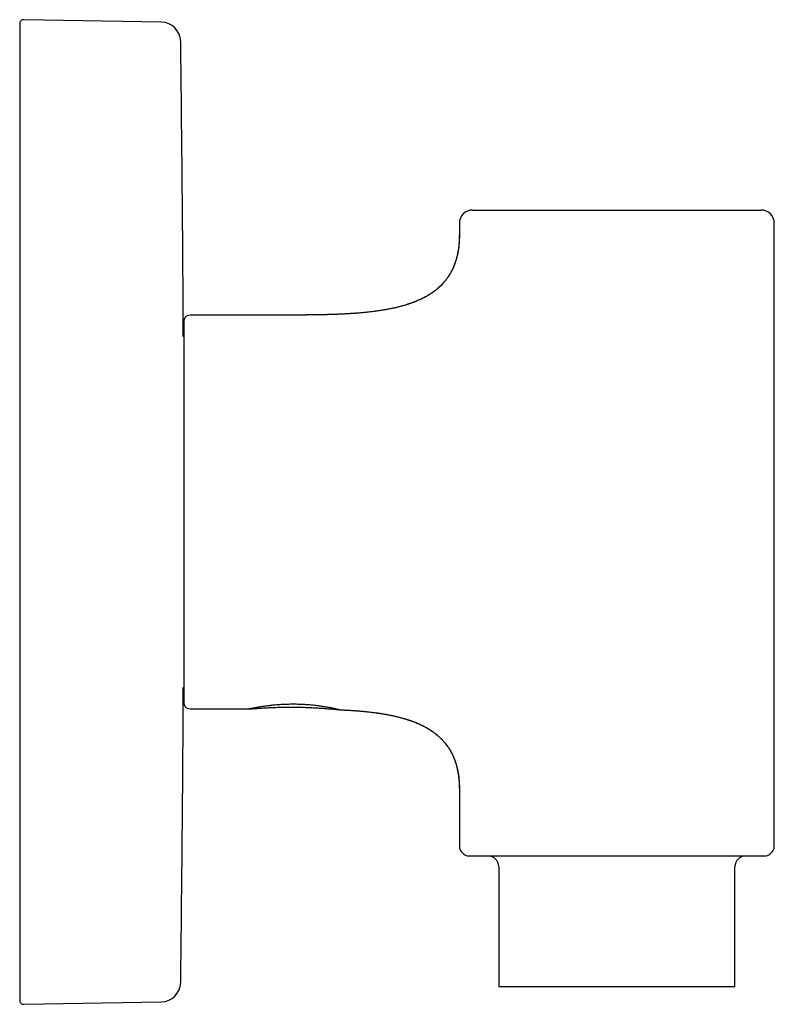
# Model space of a CAD drawing. Header units: millimetres. Extents: x 8 to 420, y 12 to 264.
# Tile 9 of 9: x 363 to 420, y 189 to 264. Entities that reach past the tile are written whole.
import ezdxf

# ---------------------------------------------------------------- set-up
doc = ezdxf.new("R2010")
doc.units = ezdxf.units.MM

msp = doc.modelspace()

# ---------------------------------------------------------------- linework, layer by layer
at = {"color": 7, "linetype": 'Continuous', "lineweight": 30}
for p, q in [((373.486, 263.812), (362.998, 263.995)), ((397.193, 249.5), (419.193, 249.5)), ((396.193, 248.5), (396.193, 247.597)), ((420.193, 201.007), (420.193, 248.5)), ((383.193, 241.5), (375.693, 241.5)), ((375.193, 241), (375.193, 212)), ((375.693, 211.5), (380.191, 211.5)), ((380.222, 211.502), (380.191, 211.5)), ((387.024, 211.442), (387.046, 211.441)), ((387.067, 211.44), (387.056, 211.439)), ((387.068, 211.442), (387.067, 211.44)), ((396.193, 205.403), (396.193, 201.007)), ((396.339, 200.654), (396.546, 200.446)), ((419.486, 200.3), (396.9, 200.3)), ((419.839, 200.446), (420.046, 200.654)), ((399.193, 199.5), (399.193, 190.326)), ((417.193, 190.326), (417.193, 199.5)), ((417.193, 190.326), (399.193, 190.326)), ((362.998, 189.005), (373.486, 189.188))]:
    msp.add_line(p, q, dxfattribs=at)
for centre, radius, start, end in [((362.993, 263.695), 0.3, 89, 180), ((373.46, 262.312), 1.5, 0.7448, 89), ((-2381.307, 226.5), 2756.5, 0.277841, 0.7448), ((397.193, 248.5), 1, 90, 180), ((419.193, 248.5), 1, 0, 90), ((375.693, 241), 0.5, 90, 180), ((374.693, 240.044), 0.5, 339.25734, 0), ((-2381.307, 226.5), 2756.5, 359.2552, 359.722159), ((374.693, 212.956), 0.5, 0, 20.74266), ((375.693, 212), 0.5, 180, 270), ((396.693, 201.007), 0.5, 180.00074, 225.00105), ((419.693, 201.007), 0.5, 315, 359.99926), ((396.9, 200.8), 0.5, 225, 270), ((398.393, 199.5), 0.8, 0, 90), ((417.993, 199.5), 0.8, 90, 180), ((419.486, 200.8), 0.5, 270, 315), ((373.46, 190.688), 1.5, 271, 359.2552), ((362.993, 189.305), 0.3, 180, 271)]:
    msp.add_arc(centre, radius, start, end, dxfattribs=at)
for points, knots in [([(362.693, 263.695), (362.693, 263.694), (362.693, 263.693), (362.693, 263.685), (362.693, 263.672), (362.693, 263.653), (362.693, 263.63), (362.693, 263.6), (362.693, 263.566), (362.693, 263.525), (362.693, 263.479), (362.693, 263.441), (362.693, 263.414), (362.693, 263.402), (362.693, 263.389), (362.693, 263.376), (362.693, 263.362), (362.693, 263.34), (362.693, 263.31), (362.693, 263.261), (362.693, 263.199), (362.693, 263.121), (362.693, 263.038), (362.693, 262.949), (362.693, 262.855), (362.693, 262.759), (362.693, 262.662), (362.693, 262.565), (362.693, 262.475), (362.693, 262.394), (362.693, 262.326), (362.693, 262.277), (362.693, 262.25), (362.693, 262.241), (362.693, 262.233), (362.693, 262.224), (362.693, 262.216), (362.693, 262.168), (362.693, 262.081), (362.693, 261.949), (362.693, 261.812), (362.693, 261.67), (362.693, 261.524), (362.693, 261.374), (362.693, 261.221), (362.693, 261.062), (362.693, 260.899), (362.693, 260.731), (362.693, 260.558), (362.693, 260.381), (362.693, 260.241), (362.693, 260.143), (362.693, 260.088), (362.693, 260.033), (362.693, 259.977), (362.693, 259.919), (362.693, 259.831), (362.693, 259.713), (362.693, 259.542), (362.693, 259.345), (362.693, 259.12), (362.693, 258.889), (362.693, 258.709), (362.693, 258.582), (362.693, 258.512), (362.693, 258.44), (362.693, 258.369), (362.693, 258.296), (362.693, 258.186), (362.693, 258.039), (362.693, 257.846), (362.693, 257.642), (362.693, 257.425), (362.693, 257.205), (362.693, 256.99), (362.693, 256.782), (362.693, 256.632), (362.693, 256.533), (362.693, 256.487), (362.693, 256.441), (362.693, 256.395), (362.693, 256.349), (362.693, 256.302), (362.693, 256.176), (362.693, 255.967), (362.693, 255.673), (362.693, 255.374), (362.693, 255.07), (362.693, 254.807), (362.693, 254.586), (362.693, 254.41), (362.693, 254.232), (362.693, 254.052), (362.693, 253.869), (362.693, 253.681), (362.693, 253.464), (362.693, 253.218), (362.693, 252.943), (362.693, 252.665), (362.693, 252.384), (362.693, 252.091), (362.693, 251.785), (362.693, 251.548), (362.693, 251.393), (362.693, 251.321), (362.693, 251.248), (362.693, 251.176), (362.693, 251.103), (362.693, 251.03), (362.693, 250.872), (362.693, 250.628), (362.693, 250.296), (362.693, 249.96), (362.693, 249.622), (362.693, 249.28), (362.693, 248.972), (362.693, 248.7), (362.693, 248.465), (362.693, 248.228), (362.693, 247.99), (362.693, 247.748), (362.693, 247.502), (362.693, 247.218), (362.693, 246.898), (362.693, 246.542), (362.693, 246.183), (362.693, 245.822), (362.693, 245.446), (362.693, 245.055), (362.693, 244.748), (362.693, 244.541), (362.693, 244.434), (362.693, 244.327), (362.693, 244.219), (362.693, 244.111), (362.693, 243.903), (362.693, 243.593), (362.693, 243.18), (362.693, 242.764), (362.693, 242.346), (362.693, 241.926), (362.693, 241.533), (362.693, 241.169), (362.693, 240.833), (362.693, 240.496), (362.693, 240.156), (362.693, 239.813), (362.693, 239.442), (362.693, 239.045), (362.693, 238.624), (362.693, 238.2), (362.693, 237.775), (362.693, 237.411), (362.693, 237.108), (362.693, 236.867), (362.693, 236.626), (362.693, 236.384), (362.693, 236.142), (362.693, 235.899), (362.693, 235.581), (362.693, 235.188), (362.693, 234.719), (362.693, 234.249), (362.693, 233.777), (362.693, 233.305), (362.693, 232.84), (362.693, 232.383), (362.693, 231.934), (362.693, 231.484), (362.693, 231.032), (362.693, 230.578), (362.693, 230.122), (362.693, 229.667), (362.693, 229.211), (362.693, 228.755), (362.693, 228.3), (362.693, 227.849), (362.693, 227.4), (362.693, 226.95), (362.693, 226.511), (362.693, 226.084), (362.693, 225.668), (362.693, 225.252), (362.693, 224.836), (362.693, 224.421), (362.693, 224.006), (362.693, 223.577), (362.693, 223.135), (362.693, 222.68), (362.693, 222.225), (362.693, 221.772), (362.693, 221.32), (362.693, 220.871), (362.693, 220.423), (362.693, 219.975), (362.693, 219.529), (362.693, 219.149), (362.693, 218.834), (362.693, 218.585), (362.693, 218.336), (362.693, 218.088), (362.693, 217.84), (362.693, 217.592), (362.693, 217.273), (362.693, 216.885), (362.693, 216.427), (362.693, 215.972), (362.693, 215.518), (362.693, 215.066), (362.693, 214.648), (362.693, 214.264), (362.693, 213.912), (362.693, 213.562), (362.693, 213.214), (362.693, 212.87), (362.693, 212.508), (362.693, 212.126), (362.693, 211.724), (362.693, 211.324), (362.693, 210.926), (362.693, 210.517), (362.693, 210.097), (362.693, 209.773), (362.693, 209.555), (362.693, 209.443), (362.693, 209.331), (362.693, 209.22), (362.693, 209.108), (362.693, 208.901), (362.693, 208.6), (362.693, 208.207), (362.693, 207.816), (362.693, 207.428), (362.693, 207.043), (362.693, 206.702), (362.693, 206.405), (362.693, 206.151), (362.693, 205.898), (362.693, 205.646), (362.693, 205.397), (362.693, 205.153), (362.693, 204.881), (362.693, 204.58), (362.693, 204.251), (362.693, 203.924), (362.693, 203.6), (362.693, 203.268), (362.693, 202.928), (362.693, 202.671), (362.693, 202.504), (362.693, 202.427), (362.693, 202.35), (362.693, 202.273), (362.693, 202.196), (362.693, 202.12), (362.693, 201.964), (362.693, 201.73), (362.693, 201.42), (362.693, 201.114), (362.693, 200.811), (362.693, 200.511), (362.693, 200.246), (362.693, 200.016), (362.693, 199.82), (362.693, 199.625), (362.693, 199.431), (362.693, 199.241), (362.693, 199.056), (362.693, 198.829), (362.693, 198.562), (362.693, 198.254), (362.693, 197.951), (362.693, 197.664), (362.693, 197.394), (362.693, 197.204), (362.693, 197.082), (362.693, 197.025), (362.693, 196.969), (362.693, 196.912), (362.693, 196.856), (362.693, 196.8), (362.693, 196.678), (362.693, 196.491), (362.693, 196.242), (362.693, 195.997), (362.693, 195.756), (362.693, 195.519), (362.693, 195.307), (362.693, 195.117), (362.693, 194.991), (362.693, 194.907), (362.693, 194.863), (362.693, 194.82), (362.693, 194.777), (362.693, 194.735), (362.693, 194.634), (362.693, 194.478), (362.693, 194.258), (362.693, 194.033), (362.693, 193.804), (362.693, 193.581), (362.693, 193.414), (362.693, 193.301), (362.693, 193.238), (362.693, 193.176), (362.693, 193.115), (362.693, 193.056), (362.693, 192.973), (362.693, 192.868), (362.693, 192.72), (362.693, 192.556), (362.693, 192.376), (362.693, 192.202), (362.693, 192.032), (362.693, 191.868), (362.693, 191.708), (362.693, 191.552), (362.693, 191.4), (362.693, 191.252), (362.693, 191.125), (362.693, 191.018), (362.693, 190.932), (362.693, 190.874), (362.693, 190.842), (362.693, 190.832), (362.693, 190.822), (362.693, 190.813), (362.693, 190.803), (362.693, 190.755), (362.693, 190.672), (362.693, 190.556), (362.693, 190.445), (362.693, 190.34), (362.693, 190.24), (362.693, 190.144), (362.693, 190.054), (362.693, 189.972), (362.693, 189.898), (362.693, 189.832), (362.693, 189.769), (362.693, 189.724), (362.693, 189.694), (362.693, 189.678), (362.693, 189.662), (362.693, 189.646), (362.693, 189.632), (362.693, 189.602), (362.693, 189.562), (362.693, 189.514), (362.693, 189.473), (362.693, 189.437), (362.693, 189.405), (362.693, 189.377), (362.693, 189.353), (362.693, 189.332), (362.693, 189.317), (362.693, 189.307), (362.693, 189.306), (362.693, 189.305)], [0, 0, 0, 0, 0.003801, 0.007599, 0.011396, 0.015191, 0.018986, 0.02278, 0.026575, 0.030472, 0.03437, 0.03827, 0.039128, 0.039987, 0.040846, 0.041705, 0.042588, 0.04356, 0.04585, 0.048139, 0.052079, 0.056017, 0.059953, 0.063888, 0.067823, 0.071758, 0.075222, 0.078688, 0.082154, 0.084443, 0.086734, 0.08875, 0.089014, 0.089278, 0.089542, 0.089806, 0.09007, 0.090335, 0.094138, 0.097938, 0.101736, 0.105531, 0.109325, 0.11305, 0.116775, 0.1205, 0.124225, 0.127951, 0.131679, 0.135408, 0.139141, 0.140236, 0.141332, 0.142428, 0.143524, 0.144641, 0.145832, 0.148639, 0.151446, 0.155504, 0.159561, 0.163619, 0.167679, 0.16887, 0.170061, 0.171252, 0.172444, 0.173635, 0.174883, 0.177844, 0.180804, 0.184167, 0.18753, 0.190893, 0.194256, 0.197216, 0.200177, 0.200842, 0.201507, 0.202172, 0.202837, 0.203502, 0.204168, 0.204833, 0.208926, 0.213017, 0.217108, 0.221197, 0.225288, 0.227583, 0.22988, 0.232177, 0.234474, 0.236772, 0.239146, 0.241551, 0.244917, 0.248281, 0.251645, 0.255009, 0.258374, 0.262075, 0.265778, 0.266609, 0.26744, 0.268272, 0.269104, 0.269936, 0.270768, 0.2716, 0.275321, 0.27904, 0.282758, 0.286475, 0.290192, 0.29391, 0.296414, 0.298918, 0.301424, 0.30393, 0.306437, 0.309007, 0.311604, 0.315237, 0.318869, 0.322501, 0.326132, 0.329764, 0.333759, 0.337756, 0.338803, 0.339851, 0.340898, 0.341946, 0.342994, 0.344042, 0.348013, 0.351981, 0.355949, 0.359915, 0.363881, 0.367847, 0.370964, 0.374082, 0.377201, 0.380321, 0.383476, 0.386666, 0.390494, 0.394319, 0.398144, 0.401969, 0.405794, 0.407941, 0.410088, 0.412236, 0.414384, 0.416533, 0.418683, 0.420833, 0.424958, 0.42908, 0.433201, 0.43732, 0.441439, 0.445558, 0.449443, 0.45333, 0.457218, 0.461116, 0.465035, 0.468951, 0.472867, 0.476781, 0.480695, 0.484609, 0.488454, 0.492301, 0.496149, 0.5, 0.503563, 0.507124, 0.510684, 0.514243, 0.517801, 0.521359, 0.524918, 0.528833, 0.53275, 0.536669, 0.540583, 0.544472, 0.548358, 0.552243, 0.556127, 0.560011, 0.563895, 0.566075, 0.568255, 0.570436, 0.572618, 0.5748, 0.576983, 0.579167, 0.583228, 0.587288, 0.591346, 0.595402, 0.599459, 0.603516, 0.606704, 0.609893, 0.613083, 0.616275, 0.619435, 0.622554, 0.626296, 0.630036, 0.633776, 0.637515, 0.641255, 0.645369, 0.649485, 0.650564, 0.651642, 0.652721, 0.6538, 0.654879, 0.655958, 0.659814, 0.663668, 0.66752, 0.671372, 0.675223, 0.679075, 0.681669, 0.684264, 0.68686, 0.689457, 0.692055, 0.694588, 0.697094, 0.7006, 0.704106, 0.707611, 0.711116, 0.71462, 0.718477, 0.722334, 0.723201, 0.724067, 0.724933, 0.7258, 0.726667, 0.727533, 0.7284, 0.731972, 0.735541, 0.73911, 0.742678, 0.746246, 0.749814, 0.752218, 0.754621, 0.757026, 0.759431, 0.761837, 0.764167, 0.766464, 0.770482, 0.7745, 0.778517, 0.782534, 0.786069, 0.789606, 0.7904, 0.791194, 0.791989, 0.792783, 0.793578, 0.794372, 0.795167, 0.798801, 0.802434, 0.806066, 0.809697, 0.813329, 0.816961, 0.819646, 0.822333, 0.823036, 0.82374, 0.824444, 0.825148, 0.825852, 0.826537, 0.83011, 0.833681, 0.837739, 0.841797, 0.845855, 0.849915, 0.851106, 0.852297, 0.853488, 0.85468, 0.855851, 0.856947, 0.85953, 0.862111, 0.865917, 0.869722, 0.873524, 0.877326, 0.881126, 0.884927, 0.888728, 0.892631, 0.896536, 0.900443, 0.903024, 0.905605, 0.907879, 0.908176, 0.908474, 0.908772, 0.90907, 0.909368, 0.909666, 0.91343, 0.917192, 0.920951, 0.924709, 0.928466, 0.932223, 0.935979, 0.939735, 0.943042, 0.94635, 0.949659, 0.95297, 0.953942, 0.954914, 0.955886, 0.956858, 0.957806, 0.958665, 0.962711, 0.966193, 0.969673, 0.973152, 0.97663, 0.980108, 0.983586, 0.987687, 0.991789, 0.995893, 1, 1, 1, 1]), ([(396.198, 247.597), (396.197, 247.554), (396.197, 247.469), (396.194, 247.343), (396.189, 247.22), (396.183, 247.101), (396.175, 246.985), (396.166, 246.872), (396.155, 246.762), (396.142, 246.654), (396.128, 246.547), (396.112, 246.442), (396.095, 246.34), (396.077, 246.24), (396.058, 246.144), (396.036, 246.045), (396.012, 245.943), (395.985, 245.839), (395.957, 245.738), (395.928, 245.641), (395.898, 245.549), (395.868, 245.46), (395.837, 245.375), (395.805, 245.293), (395.773, 245.212), (395.739, 245.133), (395.704, 245.055), (395.669, 244.98), (395.633, 244.908), (395.598, 244.839), (395.561, 244.77), (395.522, 244.7), (395.481, 244.63), (395.441, 244.564), (395.401, 244.501), (395.362, 244.441), (395.323, 244.383), (395.285, 244.329), (395.247, 244.276), (395.209, 244.226), (395.172, 244.177), (395.129, 244.123), (395.081, 244.065), (395.028, 244.002), (394.977, 243.944), (394.927, 243.889), (394.878, 243.838), (394.832, 243.791), (394.789, 243.747), (394.749, 243.708), (394.71, 243.671), (394.673, 243.637), (394.639, 243.606), (394.605, 243.575), (394.571, 243.545), (394.533, 243.513), (394.493, 243.479), (394.449, 243.443), (394.403, 243.406), (394.351, 243.365), (394.294, 243.322), (394.232, 243.275), (394.165, 243.228), (394.094, 243.178), (394.023, 243.131), (393.954, 243.087), (393.888, 243.045), (393.818, 243.002), (393.744, 242.959), (393.668, 242.916), (393.589, 242.872), (393.508, 242.829), (393.422, 242.785), (393.333, 242.74), (393.239, 242.696), (393.141, 242.651), (393.039, 242.605), (392.933, 242.56), (392.823, 242.516), (392.709, 242.471), (392.595, 242.429), (392.483, 242.389), (392.372, 242.351), (392.258, 242.313), (392.14, 242.276), (392.019, 242.239), (391.893, 242.203), (391.764, 242.167), (391.63, 242.132), (391.489, 242.096), (391.341, 242.061), (391.189, 242.027), (391.033, 241.993), (390.872, 241.961), (390.712, 241.93), (390.553, 241.901), (390.395, 241.874), (390.233, 241.848), (390.068, 241.823), (389.898, 241.798), (389.728, 241.775), (389.557, 241.754), (389.386, 241.733), (389.211, 241.714), (389.032, 241.695), (388.85, 241.678), (388.664, 241.661), (388.474, 241.645), (388.28, 241.63), (388.083, 241.616), (387.882, 241.603), (387.68, 241.59), (387.474, 241.579), (387.265, 241.569), (387.051, 241.559), (386.832, 241.55), (386.607, 241.542), (386.378, 241.534), (386.146, 241.528), (385.911, 241.522), (385.673, 241.517), (385.433, 241.513), (385.189, 241.509), (384.94, 241.506), (384.685, 241.504), (384.425, 241.502), (384.16, 241.5), (383.892, 241.499), (383.62, 241.499), (383.386, 241.499), (383.243, 241.499), (383.193, 241.499)], [0, 0, 0, 0, 0.007962, 0.015707, 0.023244, 0.030578, 0.037717, 0.044666, 0.051432, 0.05802, 0.064737, 0.071272, 0.07763, 0.083817, 0.089838, 0.0957, 0.102529, 0.109142, 0.115547, 0.121752, 0.127763, 0.133484, 0.13903, 0.144405, 0.149616, 0.155062, 0.160326, 0.165413, 0.170327, 0.175072, 0.179652, 0.184842, 0.189811, 0.194565, 0.199107, 0.203526, 0.207744, 0.21184, 0.215825, 0.219701, 0.22347, 0.227132, 0.232374, 0.237387, 0.242172, 0.246731, 0.251065, 0.255174, 0.258845, 0.262317, 0.26559, 0.268666, 0.271542, 0.274165, 0.276995, 0.280032, 0.283278, 0.286733, 0.2904, 0.29428, 0.298796, 0.303576, 0.308623, 0.313941, 0.319533, 0.324198, 0.329044, 0.334074, 0.33929, 0.344697, 0.350195, 0.355884, 0.361767, 0.367847, 0.37426, 0.380887, 0.387733, 0.394804, 0.402103, 0.409637, 0.417411, 0.424414, 0.431609, 0.438999, 0.446588, 0.45438, 0.46238, 0.470591, 0.479017, 0.488079, 0.497387, 0.506945, 0.516758, 0.52683, 0.537166, 0.546775, 0.556608, 0.566668, 0.57696, 0.587486, 0.598249, 0.608617, 0.619201, 0.630004, 0.641028, 0.652275, 0.663748, 0.675447, 0.687376, 0.699536, 0.711929, 0.724328, 0.736955, 0.749811, 0.762897, 0.776458, 0.790259, 0.804301, 0.818585, 0.833111, 0.847613, 0.862349, 0.877319, 0.892522, 0.908276, 0.924272, 0.94051, 0.956987, 0.973704, 0.990658, 1, 1, 1, 1]), ([(396.193, 247.597), (396.192, 247.546), (396.192, 247.445), (396.188, 247.294), (396.181, 247.146), (396.172, 247), (396.16, 246.857), (396.145, 246.718), (396.128, 246.582), (396.109, 246.449), (396.085, 246.31), (396.058, 246.165), (396.025, 246.015), (395.988, 245.869), (395.949, 245.725), (395.906, 245.585), (395.859, 245.448), (395.809, 245.314), (395.756, 245.183), (395.7, 245.055), (395.641, 244.93), (395.578, 244.808), (395.513, 244.692), (395.447, 244.58), (395.379, 244.473), (395.308, 244.368), (395.235, 244.266), (395.155, 244.161), (395.068, 244.054), (394.974, 243.945), (394.876, 243.839), (394.774, 243.736), (394.669, 243.636), (394.561, 243.54), (394.452, 243.449), (394.344, 243.363), (394.236, 243.282), (394.125, 243.203), (394.012, 243.127), (393.896, 243.053), (393.777, 242.981), (393.656, 242.911), (393.532, 242.844), (393.406, 242.779), (393.278, 242.716), (393.147, 242.655), (393.005, 242.593), (392.853, 242.529), (392.689, 242.465), (392.522, 242.404), (392.35, 242.345), (392.172, 242.287), (391.989, 242.232), (391.803, 242.179), (391.614, 242.129), (391.422, 242.081), (391.226, 242.036), (391.021, 241.992), (390.806, 241.949), (390.581, 241.907), (390.352, 241.868), (390.12, 241.832), (389.885, 241.798), (389.646, 241.766), (389.405, 241.737), (389.16, 241.71), (388.912, 241.685), (388.663, 241.662), (388.413, 241.641), (388.161, 241.623), (387.907, 241.605), (387.639, 241.589), (387.356, 241.574), (387.058, 241.56), (386.758, 241.548), (386.454, 241.538), (386.148, 241.529), (385.839, 241.522), (385.528, 241.516), (385.187, 241.511), (384.816, 241.506), (384.414, 241.503), (384.01, 241.501), (383.602, 241.5), (383.33, 241.5), (383.193, 241.5)], [0, 0, 0, 0, 0.009423, 0.01869, 0.027805, 0.036773, 0.045598, 0.054132, 0.062537, 0.070819, 0.078981, 0.08855, 0.097965, 0.107235, 0.116367, 0.125372, 0.134257, 0.143031, 0.151703, 0.160283, 0.168778, 0.177197, 0.18555, 0.193373, 0.201152, 0.208895, 0.216607, 0.224297, 0.233175, 0.242042, 0.250908, 0.259783, 0.268676, 0.277595, 0.28655, 0.294796, 0.303084, 0.31142, 0.319808, 0.328254, 0.336762, 0.345337, 0.353982, 0.3627, 0.371496, 0.380373, 0.389332, 0.400002, 0.410794, 0.421713, 0.43276, 0.444351, 0.456085, 0.467965, 0.479991, 0.492164, 0.504486, 0.516956, 0.530845, 0.544914, 0.559161, 0.573587, 0.588189, 0.602965, 0.617915, 0.633036, 0.648325, 0.66378, 0.679117, 0.694609, 0.710252, 0.726043, 0.744163, 0.762465, 0.780944, 0.799594, 0.818411, 0.837387, 0.856518, 0.875797, 0.900236, 0.924888, 0.94974, 0.974782, 1, 1, 1, 1]), ([(396.193, 247.597), (396.193, 247.597), (396.193, 247.597), (396.195, 247.597), (396.197, 247.597), (396.198, 247.597)], [0, 0, 0, 0, 0.400387, 0.79043, 1, 1, 1, 1]), ([(380.191, 211.5), (380.186, 211.5), (380.178, 211.5), (380.178, 211.502), (380.179, 211.503)], [0, 0, 0, 0, 0.500055, 1, 1, 1, 1]), ([(380.179, 211.503), (380.181, 211.505), (380.187, 211.508), (380.211, 211.516), (380.248, 211.527), (380.299, 211.539), (380.363, 211.554), (380.438, 211.57), (380.525, 211.588), (380.622, 211.607), (380.729, 211.627), (380.846, 211.648), (380.975, 211.669), (381.112, 211.691), (381.256, 211.713), (381.405, 211.734), (381.562, 211.754), (381.725, 211.774), (381.896, 211.793), (382.083, 211.811), (382.287, 211.829), (382.507, 211.845), (382.732, 211.859), (382.96, 211.87), (383.115, 211.874), (383.193, 211.876)], [0, 0, 0, 0, 0.041584, 0.082941, 0.124266, 0.165759, 0.207614, 0.250021, 0.291312, 0.332537, 0.37386, 0.415443, 0.457446, 0.500023, 0.541516, 0.5829, 0.624309, 0.665876, 0.707734, 0.750012, 0.800119, 0.84996, 0.899746, 0.949689, 1, 1, 1, 1]), ([(380.222, 211.502), (380.315, 211.51), (380.529, 211.528), (380.866, 211.552), (381.231, 211.576), (381.595, 211.596), (381.96, 211.613), (382.318, 211.626), (382.669, 211.635), (383.012, 211.64), (383.356, 211.642), (383.7, 211.64), (384.044, 211.635), (384.387, 211.626), (384.731, 211.613), (385.075, 211.597), (385.418, 211.577), (385.76, 211.555), (386.099, 211.529), (386.436, 211.5), (386.749, 211.471), (386.949, 211.45), (387.036, 211.441)], [0, 0, 0, 0, 0.0410818, 0.0946695, 0.1482206, 0.2017376, 0.2552236, 0.3086831, 0.3590678, 0.409438, 0.4597988, 0.5101554, 0.5605133, 0.6108781, 0.6612551, 0.7116496, 0.7620663, 0.8125095, 0.8620816, 0.9116859, 0.9613247, 1, 1, 1, 1]), ([(383.193, 211.876), (383.259, 211.878), (383.391, 211.88), (383.59, 211.881), (383.789, 211.879), (383.987, 211.874), (384.185, 211.867), (384.383, 211.857), (384.579, 211.844), (384.775, 211.829), (384.968, 211.811), (385.158, 211.791), (385.343, 211.769), (385.52, 211.746), (385.691, 211.721), (385.847, 211.697), (385.99, 211.674), (386.119, 211.652), (386.241, 211.63), (386.344, 211.61), (386.429, 211.594), (386.499, 211.58), (386.564, 211.566), (386.626, 211.553), (386.683, 211.541), (386.746, 211.527), (386.813, 211.511), (386.879, 211.496), (386.935, 211.482), (386.982, 211.47), (387.018, 211.46), (387.045, 211.452), (387.062, 211.446), (387.066, 211.443), (387.068, 211.442)], [0, 0, 0, 0, 0.036003, 0.071941, 0.10787, 0.143845, 0.179922, 0.21616, 0.252618, 0.289678, 0.326865, 0.364273, 0.401638, 0.438507, 0.475187, 0.511826, 0.543603, 0.575103, 0.606443, 0.637745, 0.658822, 0.679603, 0.700125, 0.720424, 0.740537, 0.760496, 0.791865, 0.822628, 0.852894, 0.882761, 0.912321, 0.941662, 0.970863, 1, 1, 1, 1]), ([(387.056, 211.439), (387.051, 211.44), (387.046, 211.44), (387.036, 211.441), (387.036, 211.441)], [0, 0, 0, 0, 0.9827167, 1, 1, 1, 1]), ([(387.056, 211.439), (387.148, 211.435), (387.33, 211.427), (387.603, 211.413), (387.873, 211.397), (388.141, 211.379), (388.403, 211.359), (388.662, 211.338), (388.916, 211.315), (389.167, 211.289), (389.406, 211.263), (389.634, 211.235), (389.85, 211.207), (390.063, 211.176), (390.274, 211.144), (390.482, 211.11), (390.688, 211.073), (390.89, 211.034), (391.083, 210.995), (391.266, 210.955), (391.44, 210.914), (391.612, 210.871), (391.781, 210.827), (391.946, 210.78), (392.108, 210.732), (392.267, 210.682), (392.423, 210.63), (392.577, 210.576), (392.73, 210.519), (392.881, 210.459), (393.029, 210.397), (393.175, 210.332), (393.317, 210.265), (393.457, 210.195), (393.591, 210.125), (393.72, 210.053), (393.843, 209.98), (393.964, 209.904), (394.082, 209.826), (394.198, 209.746), (394.308, 209.665), (394.413, 209.583), (394.514, 209.5), (394.612, 209.415), (394.707, 209.328), (394.8, 209.238), (394.89, 209.145), (394.977, 209.051), (395.062, 208.953), (395.143, 208.854), (395.222, 208.752), (395.297, 208.648), (395.369, 208.543), (395.438, 208.434), (395.506, 208.321), (395.573, 208.201), (395.638, 208.075), (395.699, 207.947), (395.757, 207.815), (395.812, 207.679), (395.862, 207.543), (395.908, 207.407), (395.95, 207.271), (395.988, 207.131), (396.024, 206.989), (396.056, 206.843), (396.085, 206.694), (396.11, 206.542), (396.132, 206.387), (396.151, 206.229), (396.166, 206.069), (396.178, 205.906), (396.187, 205.741), (396.192, 205.573), (396.192, 205.46), (396.193, 205.403)], [0, 0, 0, 0, 0.022203, 0.044203, 0.065994, 0.087571, 0.10893, 0.12969, 0.15023, 0.170547, 0.190637, 0.20838, 0.225937, 0.243307, 0.260487, 0.277477, 0.294275, 0.31088, 0.327292, 0.341833, 0.35622, 0.370451, 0.384529, 0.398454, 0.411982, 0.425365, 0.438606, 0.451705, 0.464929, 0.478012, 0.490958, 0.50377, 0.516453, 0.529011, 0.541451, 0.553101, 0.564656, 0.576121, 0.587504, 0.59881, 0.610047, 0.620586, 0.631077, 0.641528, 0.651947, 0.662341, 0.672718, 0.683088, 0.69346, 0.703842, 0.714244, 0.72449, 0.734774, 0.745106, 0.755496, 0.766793, 0.778181, 0.789675, 0.801285, 0.813026, 0.82491, 0.836257, 0.847753, 0.859409, 0.871235, 0.883241, 0.895437, 0.907834, 0.92044, 0.933267, 0.946322, 0.959376, 0.972668, 0.986206, 1, 1, 1, 1]), ([(387.067, 211.44), (387.102, 211.439), (387.202, 211.434), (387.367, 211.426), (387.562, 211.416), (387.754, 211.405), (387.944, 211.394), (388.131, 211.381), (388.314, 211.368), (388.494, 211.353), (388.669, 211.339), (388.84, 211.323), (389.006, 211.307), (389.169, 211.29), (389.338, 211.272), (389.513, 211.252), (389.694, 211.229), (389.87, 211.206), (390.041, 211.181), (390.208, 211.156), (390.365, 211.131), (390.514, 211.106), (390.654, 211.081), (390.79, 211.055), (390.923, 211.029), (391.052, 211.003), (391.186, 210.974), (391.322, 210.943), (391.462, 210.91), (391.597, 210.877), (391.729, 210.843), (391.857, 210.808), (391.981, 210.772), (392.101, 210.736), (392.217, 210.7), (392.329, 210.664), (392.436, 210.628), (392.54, 210.591), (392.64, 210.555), (392.735, 210.519), (392.827, 210.483), (392.916, 210.447), (393.001, 210.411), (393.082, 210.376), (393.162, 210.34), (393.241, 210.303), (393.319, 210.266), (393.393, 210.23), (393.463, 210.195), (393.53, 210.16), (393.593, 210.126), (393.653, 210.093), (393.709, 210.061), (393.762, 210.03), (393.812, 210.001), (393.858, 209.973), (393.902, 209.946), (393.942, 209.921), (393.982, 209.895), (394.023, 209.869), (394.064, 209.841), (394.108, 209.812), (394.152, 209.781), (394.202, 209.746), (394.256, 209.707), (394.314, 209.663), (394.375, 209.617), (394.437, 209.567), (394.5, 209.516), (394.564, 209.461), (394.628, 209.404), (394.694, 209.344), (394.753, 209.288), (394.805, 209.237), (394.85, 209.191), (394.898, 209.142), (394.947, 209.089), (394.998, 209.032), (395.05, 208.973), (395.103, 208.91), (395.157, 208.843), (395.208, 208.776), (395.256, 208.712), (395.301, 208.649), (395.346, 208.583), (395.392, 208.514), (395.437, 208.443), (395.482, 208.369), (395.527, 208.292), (395.571, 208.212), (395.615, 208.129), (395.657, 208.045), (395.699, 207.957), (395.739, 207.866), (395.779, 207.772), (395.819, 207.674), (395.856, 207.574), (395.891, 207.472), (395.925, 207.368), (395.957, 207.261), (395.988, 207.15), (396.016, 207.038), (396.042, 206.926), (396.066, 206.815), (396.088, 206.699), (396.109, 206.58), (396.127, 206.457), (396.144, 206.33), (396.158, 206.203), (396.17, 206.076), (396.18, 205.948), (396.188, 205.817), (396.193, 205.683), (396.197, 205.544), (396.197, 205.45), (396.198, 205.403)], [0, 0, 0, 0, 0.008312, 0.024302, 0.040003, 0.055418, 0.070822, 0.085932, 0.100752, 0.115284, 0.129531, 0.143247, 0.156693, 0.169871, 0.182785, 0.197816, 0.212481, 0.226783, 0.24073, 0.254325, 0.267573, 0.279296, 0.290743, 0.301918, 0.312824, 0.323466, 0.333848, 0.345756, 0.357315, 0.368532, 0.379412, 0.390176, 0.400604, 0.410702, 0.420477, 0.429936, 0.439085, 0.44793, 0.456476, 0.46473, 0.472696, 0.480381, 0.487789, 0.494925, 0.501794, 0.509046, 0.515987, 0.52262, 0.52895, 0.534984, 0.540793, 0.546306, 0.551526, 0.556458, 0.561103, 0.565466, 0.569549, 0.573355, 0.577109, 0.580979, 0.585018, 0.589227, 0.593603, 0.598146, 0.603816, 0.609724, 0.615869, 0.622249, 0.628864, 0.63559, 0.642543, 0.649723, 0.657132, 0.66208, 0.667304, 0.672834, 0.67867, 0.684812, 0.691146, 0.697779, 0.704717, 0.711962, 0.717982, 0.724205, 0.730635, 0.737274, 0.744127, 0.751071, 0.758231, 0.765614, 0.773224, 0.780786, 0.788573, 0.796593, 0.804855, 0.813367, 0.822138, 0.830656, 0.839422, 0.848448, 0.857743, 0.867318, 0.876275, 0.885484, 0.894952, 0.90469, 0.91471, 0.925021, 0.935636, 0.945643, 0.955925, 0.966491, 0.977351, 0.988518, 1, 1, 1, 1])]:
    msp.add_open_spline(points, degree=3, knots=knots, dxfattribs=at)

doc.saveas('drawing.dxf')
